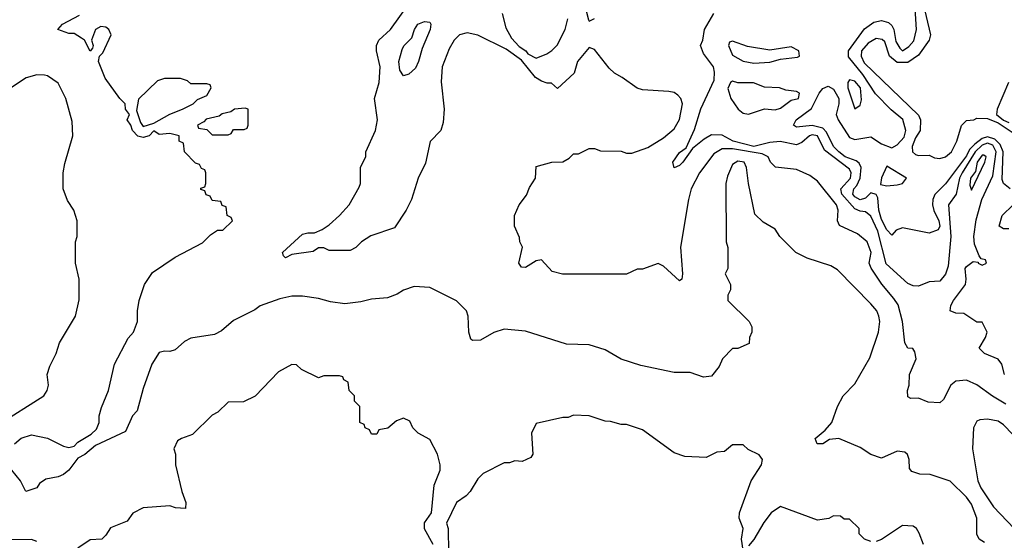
# Model space of a CAD drawing. Header units: inches. Extents: x 2380053 to 2584298, y 380219 to 546618.
# Tile 224 of 256: x 2462945 to 2466653, y 491906 to 493867. Entities that reach past the tile are written whole.
import ezdxf

# ---------------------------------------------------------------- set-up
doc = ezdxf.new("R2010")
doc.units = ezdxf.units.IN
doc.header["$MEASUREMENT"] = 0
doc.layers.add('C4469', color=7, linetype='Continuous')

msp = doc.modelspace()

# ---------------------------------------------------------------- linework, layer by layer
at = {"layer": 'C4469', "color": 2}
for points, elevation in [([(2466342.4, 493950), (2466374.5, 493810), (2466370.1, 493789.9), (2466330, 493734), (2466290, 493705.8), (2466250, 493705.7), (2466221.1, 493730), (2466203.3, 493783.3), (2466192.4, 493792.4), (2466170, 493796.5), (2466140.8, 493779.2), (2466114.9, 493750), (2466114.4, 493730), (2466125.2, 493705.2), (2466330, 493508), (2466336.9, 493490), (2466335.6, 493450), (2466318.2, 493421.8), (2466306, 493390), (2466307.6, 493370), (2466318.9, 493358.9), (2466330, 493355.2), (2466370, 493357), (2466390, 493346.5), (2466410, 493343.9), (2466431.8, 493350), (2466454, 493370), (2466473.6, 493410), (2466491.5, 493468.5), (2466510, 493487.7), (2466538, 493490), (2466550, 493496), (2466590, 493495.2), (2466630, 493478.1), (2466690, 493438.8)], 22), ([(2466658.5, 492418.5), (2466608.5, 492448.5), (2466550, 492492), (2466510, 492509.4), (2466470, 492505.2), (2466451, 492490), (2466423.5, 492436.5), (2466410, 492424), (2466366.6, 492426.6), (2466330, 492442), (2466300.4, 492440.4), (2466290, 492446), (2466289, 492470), (2466295.3, 492490), (2466296, 492530), (2466321.2, 492590), (2466316, 492616), (2466308.7, 492628.7), (2466289.3, 492629.3), (2466279, 492650), (2466269.5, 492730.5), (2466252.7, 492792.7), (2466237.5, 492817.5), (2466191.3, 492871.3), (2466151.2, 492931.2), (2466143.6, 492950), (2466151.2, 492990), (2466136, 493030), (2466100.1, 493060.1), (2466032, 493092), (2466024.5, 493110), (2466027.3, 493150), (2466021.6, 493170), (2465950, 493258.4), (2465920.1, 493280.1), (2465870, 493302.9), (2465791.8, 493311.8), (2465772.7, 493330), (2465763.7, 493350), (2465741.7, 493361.7), (2465630, 493381.3), (2465590, 493380.4), (2465558.7, 493361.3), (2465504.9, 493290), (2465474, 493230), (2465464, 493190), (2465434, 493010), (2465441, 492910), (2465438, 492890), (2465430, 492884), (2465370, 492939), (2465350, 492948.7), (2465290, 492928), (2465270, 492928), (2465230, 492908), (2464988.9, 492908.9), (2464950, 492918), (2464910, 492962), (2464890, 492959), (2464850, 492934), (2464835.3, 492935.3), (2464825.2, 492950), (2464838, 493010), (2464828, 493030), (2464827.3, 493047.3), (2464808, 493090), (2464808, 493130), (2464826, 493170), (2464854, 493206), (2464864.7, 493235.3), (2464888, 493270), (2464890, 493314), (2464948.9, 493331.1), (2464990, 493332), (2465014.6, 493345.4), (2465030, 493362), (2465050, 493362), (2465090, 493382), (2465110, 493382), (2465132.7, 493372.7), (2465210, 493371.3), (2465230, 493364.7), (2465250, 493364.7), (2465310, 493386), (2465370, 493422), (2465410, 493456.3), (2465430, 493491), (2465440.7, 493550), (2465435.1, 493570), (2465423.3, 493583.3), (2465410, 493592.3), (2465390, 493597), (2465290, 493602.7), (2465270, 493609.2), (2465214, 493650), (2465185.3, 493665.3), (2465164.4, 493684.4), (2465110, 493755.3), (2465090, 493762), (2465046, 493710), (2465033.7, 493666.3), (2464970, 493608), (2464948, 493628), (2464932, 493628), (2464910, 493635.3), (2464888, 493650), (2464834.6, 493714.6), (2464776.5, 493756.5), (2464670, 493809.4), (2464630, 493818), (2464601, 493810), (2464580.7, 493790), (2464562, 493758), (2464535.5, 493690), (2464532.8, 493632.8), (2464544, 493530), (2464539.8, 493480.2), (2464531.3, 493450), (2464491.1, 493408.9), (2464473.7, 493326.3), (2464446, 493270), (2464420.7, 493190), (2464400.7, 493150), (2464356.3, 493083.7), (2464267.1, 493052.9), (2464232, 493030), (2464210.9, 493009.1), (2464190, 492998), (2464110, 492998), (2464090, 493008), (2464070, 493008), (2464050, 492994), (2463970, 492982.7), (2463946, 492970), (2463938, 492978), (2463935.3, 492990), (2464010, 493059.1), (2464030, 493064.9), (2464055.5, 493064.5), (2464083.6, 493076.4), (2464110, 493094), (2464149.2, 493130), (2464185.2, 493170), (2464223.1, 493236.9), (2464228.7, 493250), (2464228.9, 493311.1), (2464248, 493350), (2464248.7, 493370), (2464285.2, 493450), (2464292.7, 493490), (2464281.2, 493570), (2464299.3, 493630), (2464302.7, 493690), (2464289.3, 493750), (2464289.3, 493770), (2464298, 493790), (2464341.2, 493830), (2464411.7, 493928.3)], 30), ([(2465070.8, 493930), (2465086.8, 493866.8), (2465090, 493862), (2465110, 493871.3)], 30), ([(2466675.1, 493230), (2466649.8, 493249.8), (2466645, 493265), (2466648.6, 493370), (2466637.4, 493397.4), (2466617, 493417), (2466590, 493425.3), (2466570, 493419.9), (2466541.4, 493398.6), (2466522.3, 493377.7), (2466510, 493354.8), (2466431.5, 493248.5), (2466391.2, 493208.8), (2466384, 493190), (2466382.8, 493170), (2466388.1, 493148.1), (2466406.7, 493110), (2466410.2, 493089.8), (2466404.1, 493075.9), (2466370, 493062.6), (2466270, 493083.5), (2466245.5, 493074.5), (2466230, 493056), (2466210, 493075.1), (2466190, 493114), (2466180.3, 493150), (2466176.6, 493196.6), (2466170, 493209), (2466150, 493215.3), (2466130, 493195.1), (2466110, 493188.7), (2466090, 493199.7), (2466082.7, 493210), (2466086.2, 493230), (2466097.7, 493242.3), (2466109.8, 493270.2), (2466113.7, 493310), (2466106.5, 493326.5), (2466095, 493335.1), (2466053.6, 493350), (2466029.8, 493370), (2466009.8, 493390), (2465983.7, 493443.7), (2465970, 493458), (2465930, 493469), (2465870, 493462.7), (2465859, 493470), (2465869.4, 493490), (2465927.3, 493532.7), (2465955.6, 493590), (2465970, 493608), (2465990, 493617.1), (2466010, 493606), (2466030, 493570.8), (2466030.2, 493549.8), (2466019.5, 493510), (2466026.7, 493490), (2466070, 493424), (2466090, 493416.4), (2466150, 493425.7), (2466190, 493399.6), (2466230, 493384.9), (2466250, 493395.8), (2466275.7, 493424.3), (2466282, 493450), (2466270.7, 493490.7), (2466227.4, 493527.4), (2466168, 493588), (2466120.6, 493660.6), (2466066.7, 493726.7), (2466066, 493750), (2466126.9, 493833.1), (2466162, 493858), (2466190, 493863.6), (2466216.9, 493856.9), (2466230, 493844.9), (2466236.9, 493830), (2466244.8, 493784.8), (2466259.3, 493759.3), (2466270, 493750.4), (2466293.7, 493766.3), (2466312.2, 493787.8), (2466322, 493830), (2466316, 493930)], 22), ([(2462926, 492270), (2462950, 492290.7), (2462990, 492302.8), (2463050, 492290.6), (2463110, 492261), (2463130, 492256), (2463150, 492261), (2463163.9, 492276.1), (2463214.2, 492305.8), (2463234.8, 492325.2), (2463244, 492350), (2463244.7, 492375.3), (2463253.6, 492406.4), (2463279, 492470), (2463302, 492570), (2463352.9, 492667.1), (2463373.2, 492690), (2463389, 492730), (2463389, 492770), (2463395.3, 492810), (2463415.3, 492870), (2463444.7, 492915.3), (2463530, 492972), (2463633.6, 493026.4), (2463663.1, 493056.9), (2463690, 493074), (2463710, 493074), (2463746, 493110), (2463742, 493122), (2463726, 493130), (2463722, 493162), (2463707.3, 493167.3), (2463702, 493182), (2463670, 493186), (2463662, 493202), (2463647.3, 493207.3), (2463642, 493222), (2463627.3, 493227.3), (2463627.3, 493232.7), (2463642, 493238), (2463646, 493250), (2463646, 493290), (2463642, 493302), (2463630, 493306), (2463622, 493322), (2463607.3, 493327.3), (2463566, 493370), (2463562, 493402), (2463546, 493410), (2463546, 493430), (2463510, 493439), (2463470, 493435.3), (2463450, 493448), (2463432, 493430), (2463410, 493424), (2463390, 493429), (2463369.2, 493450), (2463364, 493470), (2463349.4, 493490), (2463358, 493510), (2463344, 493530), (2463342, 493550), (2463322, 493570), (2463267.3, 493647.3), (2463242, 493710), (2463246, 493730), (2463257.5, 493742.5), (2463289.6, 493810), (2463280.7, 493830), (2463270, 493839.6), (2463250, 493842), (2463230.8, 493830), (2463216, 493790), (2463222, 493770), (2463219.6, 493760.4), (2463210, 493748), (2463188.7, 493790), (2463178, 493798), (2463150, 493815.3), (2463130, 493815.3), (2463089, 493830), (2463106, 493850), (2463170, 493884.7)], 34), ([(2464761.6, 493890), (2464775.9, 493835.9), (2464797.3, 493797.3), (2464826.4, 493766.4), (2464851.3, 493750), (2464858, 493738), (2464890, 493722), (2464930, 493738), (2464949.1, 493750.9), (2464968.9, 493771.1), (2464999, 493830), (2465009, 493870)], 30), ([(2466654, 492530), (2466644, 492570), (2466630, 492588.7), (2466578, 492610), (2466558, 492630), (2466582, 492670), (2466588.7, 492690), (2466570, 492728), (2466550, 492728), (2466500.2, 492760.2), (2466470, 492762), (2466449.5, 492770), (2466452, 492790), (2466461.6, 492810), (2466506.6, 492870), (2466509.5, 492890), (2466505.1, 492930), (2466510, 492937.3), (2466536, 492956), (2466554, 492954), (2466554, 492950), (2466570, 492942), (2466586, 492950), (2466582, 492962), (2466566, 492966), (2466558, 492978), (2466541.3, 493021.3), (2466538.7, 493050), (2466546.6, 493113.4), (2466567.8, 493190), (2466610, 493278.8), (2466622.8, 493370), (2466610, 493394.1), (2466590, 493401.5), (2466570, 493394.9), (2466543.5, 493370), (2466494.3, 493290), (2466484.6, 493270), (2466471.1, 493210), (2466442.4, 493170), (2466451.1, 493050), (2466441.5, 492938.5), (2466431.4, 492908.6), (2466410, 492882), (2466370, 492879.5), (2466330, 492863.7), (2466310, 492864.5), (2466290, 492873.6), (2466207.6, 492947.6), (2466176.8, 493070), (2466150, 493127.6), (2466130, 493143.5), (2466110, 493146), (2466090, 493154.8), (2466040.9, 493210), (2466037.7, 493230), (2466073.3, 493270), (2466076.5, 493290), (2466070, 493303.6), (2465975.3, 493375.3), (2465950, 493429.6), (2465930, 493433.5), (2465919.1, 493430), (2465890, 493404.5), (2465870, 493395.8), (2465808.5, 493408.5), (2465770, 493404.5), (2465710, 493389.9), (2465631.6, 493410), (2465590, 493432.8), (2465550, 493433.3), (2465522.3, 493417.7), (2465478.5, 493381.5), (2465442, 493330), (2465430, 493318), (2465409.2, 493309.2), (2465404.5, 493330), (2465430, 493366.8), (2465455.5, 493384.5), (2465486.5, 493453.5), (2465510, 493531), (2465560.4, 493639.6), (2465562, 493670), (2465558, 493690), (2465520.2, 493740.2), (2465508.7, 493770), (2465518, 493790), (2465524, 493830), (2465559, 493890)], 26), ([(2462860.1, 492339.9), (2463035.3, 492450), (2463048.7, 492470), (2463054, 492490), (2463049, 492530), (2463058, 492562), (2463082, 492610), (2463095.3, 492650), (2463155.3, 492750), (2463168.4, 492811.6), (2463168.7, 492890), (2463155.3, 492950), (2463155.3, 493030), (2463162, 493050), (2463162, 493110), (2463149.1, 493149.1), (2463125.6, 493185.6), (2463109.3, 493230), (2463109.3, 493290), (2463114.8, 493325.2), (2463145.2, 493430), (2463143.1, 493483.1), (2463119, 493570), (2463090, 493628), (2463050, 493655.3), (2463038, 493658), (2463010, 493659), (2462970, 493648.7), (2462910, 493608.7)], 38), ([(2466669.2, 493630), (2466626.2, 493530), (2466623.5, 493510), (2466650, 493489), (2466670, 493480.1)], 26), ([(2466578, 491898), (2466558, 491910), (2466549.3, 491929.3), (2466549.3, 491990), (2466530, 492042), (2466510, 492069), (2466449.1, 492129.1), (2466373.6, 492153.6), (2466334.6, 492154.6), (2466304.7, 492164.7), (2466296.4, 492176.4), (2466295.3, 492210), (2466290, 492226), (2466288.9, 492228.9), (2466278, 492238), (2466250, 492242), (2466190, 492215.3), (2466150, 492228.7), (2466110, 492255.3), (2466030, 492289.5), (2465994.6, 492285.4), (2465970, 492269.6), (2465948.7, 492270), (2465941.2, 492290), (2465978.9, 492321.1), (2466004, 492350), (2466025.2, 492410), (2466046, 492450), (2466090, 492496), (2466146.8, 492593.2), (2466179.5, 492690), (2466183.7, 492730), (2466180.9, 492750), (2466172.7, 492770), (2466150, 492797.2), (2466024.7, 492924.7), (2466000.2, 492940.2), (2465910, 492969), (2465868, 492990), (2465808, 493050), (2465790, 493078), (2465744.7, 493104.7), (2465714, 493134), (2465689.3, 493250), (2465682.7, 493310), (2465673.2, 493330), (2465650, 493334.5), (2465630, 493322), (2465610, 493278), (2465604.9, 493250), (2465606, 493030), (2465611.6, 493008.4), (2465612, 492930), (2465602, 492910), (2465622, 492870), (2465622, 492850), (2465612, 492830), (2465612, 492810), (2465692, 492730), (2465702, 492710), (2465702, 492690), (2465694, 492670), (2465692.7, 492647.3), (2465650, 492628), (2465630, 492628), (2465592, 492590), (2465579.8, 492560.2), (2465550, 492524), (2465520.2, 492520.2), (2465470, 492538), (2465410, 492538), (2465284.7, 492564.7), (2465210, 492588.7), (2465150, 492624), (2465090, 492642), (2465004.7, 492644.7), (2464850, 492694), (2464770, 492702), (2464730, 492688.7), (2464679.8, 492660.2), (2464650, 492659), (2464643.7, 492663.7), (2464636, 492690), (2464634, 492750), (2464628, 492770), (2464590, 492808), (2464490, 492858), (2464430, 492862), (2464390, 492848.7), (2464366.4, 492833.6), (2464330, 492819), (2464270, 492814), (2464230, 492804), (2464170, 492797.2), (2464116, 492804), (2464070, 492817.2), (2464010, 492825.2), (2463970, 492825.2), (2463924.5, 492815.5), (2463850.9, 492789.1), (2463830, 492774), (2463750, 492734), (2463704.7, 492695.3), (2463678.7, 492681.3), (2463590, 492668), (2463565.3, 492654.8), (2463530, 492624), (2463510, 492617.2), (2463490, 492619), (2463470, 492613.2), (2463443.1, 492570), (2463410, 492478), (2463386.8, 492393.2), (2463370, 492375.3), (2463343.5, 492316.5), (2463230, 492263.7), (2463190.3, 492229.7), (2463164.1, 492215.9), (2463130.3, 492169.7), (2463110, 492154.5), (2463090, 492145.1), (2463043.5, 492136.5), (2463019.8, 492120.2), (2463010, 492104), (2462968, 492090), (2462948, 492130), (2462915.3, 492170)], 34), ([(2466670, 493079.6), (2466650, 493079.3), (2466634, 493090), (2466645.2, 493130), (2466686.6, 493170)], 22), ([(2464502, 491890), (2464469.4, 491949.4), (2464470, 491972), (2464495.3, 492010), (2464506, 492114), (2464528.7, 492170), (2464528.7, 492190), (2464518, 492230), (2464490, 492286), (2464446, 492310), (2464426, 492330), (2464414.6, 492354.6), (2464390, 492366), (2464363.6, 492356.4), (2464331.6, 492328.4), (2464298, 492322), (2464290, 492306), (2464270, 492306), (2464262, 492322), (2464246, 492330), (2464242, 492342), (2464226, 492350), (2464226, 492410), (2464206, 492430), (2464206, 492450), (2464186, 492470), (2464182, 492502), (2464166, 492510), (2464162, 492522), (2464150, 492526), (2464090, 492526), (2464070, 492518), (2464006, 492550), (2463987.3, 492567.3), (2463970, 492568), (2463919.6, 492540.4), (2463831.6, 492448.4), (2463787.3, 492427.3), (2463730, 492426), (2463691.1, 492388.9), (2463670, 492378), (2463595.3, 492304.7), (2463554, 492290), (2463539.6, 492280.4), (2463526, 492250), (2463531.3, 492230), (2463531.3, 492190), (2463556, 492090), (2463571.3, 492048.7), (2463570, 492026), (2463531.6, 492028.4), (2463510, 492035.3), (2463410, 492028), (2463371.6, 492008.4), (2463350, 491978), (2463286.4, 491953.6), (2463270, 491926), (2463254, 491910), (2463210, 491908), (2463163.6, 491876.4)], 38), ([(2465669, 491869), (2465663.7, 491910), (2465669.2, 491950), (2465654, 491990), (2465656, 492010), (2465699.3, 492130), (2465739, 492190), (2465742, 492210), (2465730, 492228), (2465688.4, 492248.4), (2465670, 492266), (2465630, 492266), (2465599.6, 492240.4), (2465570, 492238), (2465530, 492218), (2465450, 492222), (2465410, 492235.3), (2465290, 492322), (2465230, 492342), (2465210, 492342), (2465170, 492354), (2465150, 492355.3), (2465090, 492375.3), (2465030, 492378), (2465010, 492368.7), (2464990, 492368.7), (2464890, 492346), (2464872, 492310), (2464878, 492230), (2464870, 492218), (2464836.9, 492203.1), (2464810, 492206), (2464790, 492198), (2464770, 492198), (2464690, 492158), (2464670, 492138), (2464642, 492090), (2464626.4, 492073.6), (2464590, 492048), (2464552, 491970), (2464558, 491950), (2464559.6, 491859.6)], 38), ([(2467170, 491754), (2467076.3, 491916.3), (2466936.4, 492056.4), (2466870.9, 492150), (2466836.4, 492190), (2466790, 492231.1), (2466685.1, 492305.1), (2466650, 492340.9), (2466630, 492354.5), (2466590, 492362.7), (2466560.7, 492359.3), (2466550, 492355.3), (2466537.3, 492330), (2466533, 492250), (2466553.4, 492130), (2466564.1, 492104.1), (2466611.9, 492031.9), (2466690.6, 491950), (2466720.7, 491910), (2466736, 491876)], 34), ([(2466150, 491902), (2466126, 491910), (2466106, 491930), (2466106, 491950), (2466070, 491986), (2466050, 491986), (2466036.4, 491996.4), (2466010, 491998), (2465991.6, 491988.4), (2465950, 491982), (2465810, 492033.2), (2465774.8, 492010), (2465746.9, 491973.1), (2465710, 491909.2), (2465690, 491885.2)], 38), ([(2466349, 491890), (2466332.9, 491932.9), (2466322, 491950), (2466310, 491959), (2466270, 491961.2), (2466190, 491908.7), (2466170, 491902)], 38), ([(2463010, 491902), (2462990, 491908.7), (2462890, 491908)], 38)]:
    msp.add_lwpolyline(points, dxfattribs=dict(at, elevation=elevation))
for points, elevation in [([(2464390, 493656), (2464376.6, 493676.6), (2464373, 493710), (2464385.3, 493754.7), (2464391.6, 493768.4), (2464421.6, 493798.4), (2464431.5, 493830), (2464444.2, 493850), (2464470, 493860.4), (2464490, 493858), (2464493.4, 493850), (2464490.4, 493830), (2464461.1, 493758.9), (2464447, 493710), (2464435.3, 493684.7), (2464410, 493662)], 26), ([(2465630, 493786), (2465618, 493782), (2465614, 493770), (2465630, 493734), (2465670, 493711), (2465710, 493702.8), (2465770, 493707.3), (2465810, 493718.8), (2465873.8, 493726.2), (2465882, 493730), (2465879, 493750), (2465850, 493765.2), (2465770, 493752.7), (2465686, 493766)], 26), ([(2463550, 493646), (2463490, 493646), (2463463.6, 493636.4), (2463392.7, 493567.3), (2463384.7, 493524.7), (2463399.8, 493479.8), (2463410, 493464.7), (2463450, 493478), (2463510, 493511), (2463558, 493530), (2463598, 493550), (2463614, 493566), (2463650, 493582), (2463666, 493610), (2463662, 493622), (2463650, 493626), (2463590, 493626), (2463576.4, 493636.4)], 34), ([(2465630, 493635.3), (2465622, 493630), (2465612, 493608), (2465622.8, 493570), (2465651, 493530), (2465670, 493514.8), (2465690, 493510.8), (2465750, 493531), (2465790, 493528.2), (2465810, 493534), (2465850, 493564), (2465878, 493570), (2465882, 493590), (2465870, 493597.2), (2465830, 493601.2), (2465806, 493610), (2465750, 493612.7), (2465708.9, 493628.9), (2465648.9, 493628.9)], 26), ([(2466070, 493641.2), (2466063.8, 493630), (2466064.2, 493610), (2466090, 493532), (2466110, 493544.7), (2466115.1, 493564.9), (2466111.1, 493610), (2466090, 493636.2)], 26), ([(2463794, 493534), (2463754, 493530), (2463739.6, 493520.4), (2463707.1, 493512.9), (2463696, 493504), (2463647.5, 493492.5), (2463638, 493482), (2463614, 493470), (2463618, 493458), (2463650, 493454), (2463670, 493434), (2463730, 493434), (2463742, 493438), (2463750, 493454), (2463790, 493454), (2463802, 493458), (2463806, 493470), (2463806, 493530)], 34), ([(2466570, 493356.9), (2466550.7, 493330), (2466544.7, 493295.3), (2466525.3, 493270), (2466523.4, 493243.4), (2466530, 493224.7), (2466579.7, 493330), (2466585.2, 493350), (2466576.3, 493356.3)], 30), ([(2466210, 493316), (2466191, 493271), (2466186.4, 493246.4), (2466210, 493240.7), (2466250, 493245.5), (2466269.4, 493250.6), (2466285.2, 493270)], 22)]:
    msp.add_lwpolyline(points, close=True, dxfattribs=dict(at, elevation=elevation))

doc.saveas('drawing.dxf')
